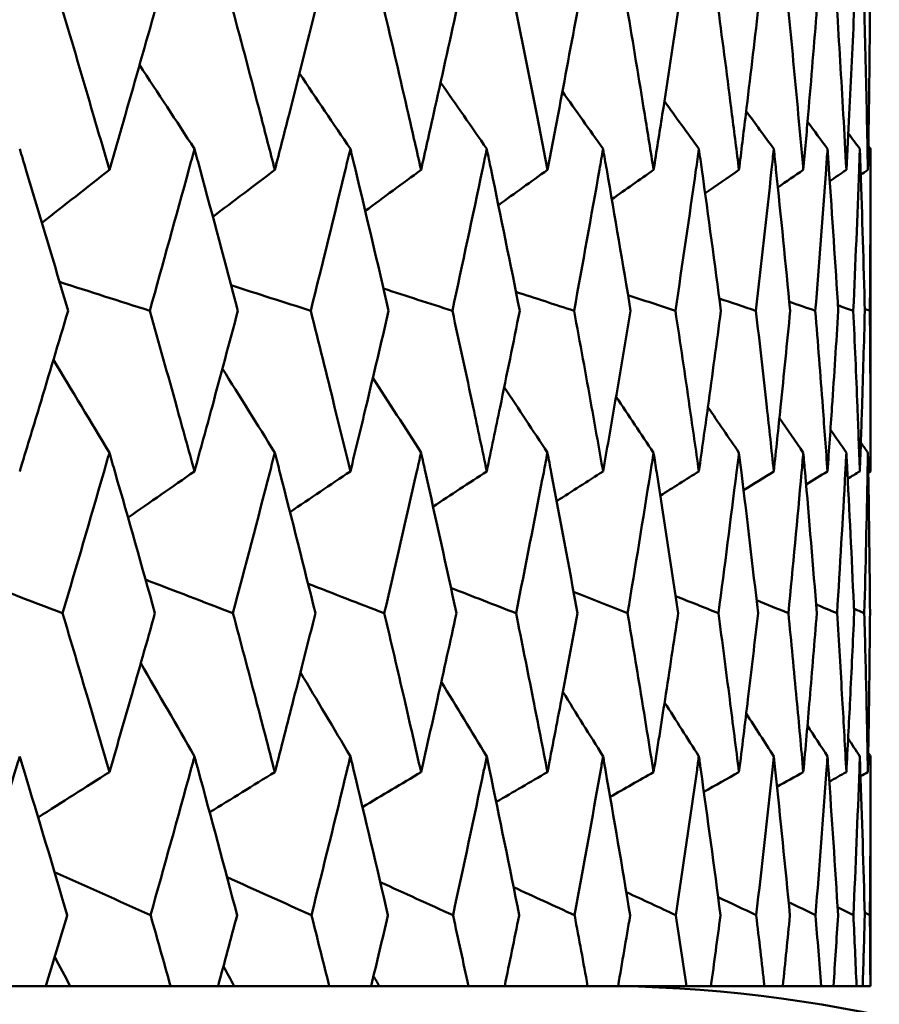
# Model space of a CAD drawing. Header units: millimetres. Extents: x 113 to 2969, y 62 to 2427.
# Tile 154 of 256: x 1151.38 to 1154.53, y 286.26 to 289.86. Entities that reach past the tile are written whole.
import ezdxf

# ---------------------------------------------------------------- set-up
doc = ezdxf.new("R2010")
doc.units = ezdxf.units.MM
doc.header["$LTSCALE"] = 12
doc.layers.add('Widoczne (ISO)', color=7, linetype='Continuous', lineweight=50)

msp = doc.modelspace()

# ---------------------------------------------------------------- linework, layer by layer
at = {"layer": 'Widoczne (ISO)'}
for p, q in [((1154.4943, 288.2093), (1154.4943, 289.3891)), ((1154.4943, 286.3264), (1154.4943, 287.1667)), ((1151.2836, 286.3264), (1151.4768, 286.3264)), ((1151.5658, 286.3264), (1151.4768, 286.3264)), ((1151.9329, 286.3264), (1151.5658, 286.3264)), ((1151.9329, 286.3264), (1152.1066, 286.3264)), ((1152.166, 286.3264), (1152.1066, 286.3264)), ((1152.5133, 286.3264), (1152.166, 286.3264)), ((1152.5133, 286.3264), (1152.6669, 286.3264)), ((1152.6965, 286.3264), (1152.6669, 286.3264)), ((1153.0227, 286.3264), (1152.6965, 286.3264)), ((1153.0227, 286.3264), (1153.1555, 286.3264)), ((1153.4589, 286.3264), (1153.1555, 286.3264)), ((1153.4589, 286.3264), (1153.5704, 286.3264)), ((1153.8203, 286.3264), (1153.5704, 286.3264)), ((1153.8203, 286.3264), (1153.91, 286.3264)), ((1154.1055, 286.3264), (1153.91, 286.3264)), ((1154.1055, 286.3264), (1154.173, 286.3264)), ((1154.3132, 286.3264), (1154.173, 286.3264)), ((1154.3132, 286.3264), (1154.3584, 286.3264)), ((1154.4427, 286.3264), (1154.3584, 286.3264)), ((1154.4427, 286.3264), (1154.4654, 286.3264)), ((1154.4935, 286.3264), (1154.4654, 286.3264)), ((1154.4935, 286.3264), (1154.4943, 286.3264))]:
    msp.add_line(p, q, dxfattribs=at)
msp.add_circle((1134.4943, 326.3264), 50, dxfattribs=at)
msp.add_arc((1153.4943, 281.3264), 5, 35.5439, 90, dxfattribs=at)
for points, knots in [([(1151.5352, 289.9042), (1151.5738, 289.7745), (1151.6121, 289.6448), (1151.6698, 289.4474), (1151.6895, 289.3798), (1151.7091, 289.3121)], [0.01681985, 0.01681985, 0.01681985, 0.01681985, 0.06159108, 0.06159108, 0.08495433, 0.08495433, 0.08495433, 0.08495433]), ([(1151.7091, 289.3121), (1151.7288, 289.3797), (1151.7483, 289.4474), (1151.8049, 289.6448), (1151.8418, 289.7745), (1151.8783, 289.9042)], [0.03825175, 0.03825175, 0.03825175, 0.03825175, 0.06160817, 0.06160817, 0.10638617, 0.10638617, 0.10638617, 0.10638617]), ([(1152.1589, 289.9042), (1152.1935, 289.7745), (1152.2278, 289.6448), (1152.2794, 289.4474), (1152.2969, 289.3798), (1152.3144, 289.3121)], [0.01681985, 0.01681985, 0.01681985, 0.01681985, 0.06159108, 0.06159108, 0.08495433, 0.08495433, 0.08495433, 0.08495433]), ([(1152.3144, 289.3121), (1152.3319, 289.3797), (1152.3493, 289.4474), (1152.3997, 289.6448), (1152.4325, 289.7745), (1152.4649, 289.9042)], [0.03825175, 0.03825175, 0.03825175, 0.03825175, 0.06160817, 0.06160817, 0.10638617, 0.10638617, 0.10638617, 0.10638617]), ([(1152.713, 289.9042), (1152.7434, 289.7745), (1152.7735, 289.6448), (1152.8187, 289.4474), (1152.8341, 289.3798), (1152.8494, 289.3121)], [0.01681985, 0.01681985, 0.01681985, 0.01681985, 0.06159108, 0.06159108, 0.08495433, 0.08495433, 0.08495433, 0.08495433]), ([(1152.8494, 289.3121), (1152.8647, 289.3797), (1152.8799, 289.4474), (1152.9239, 289.6448), (1152.9525, 289.7745), (1152.9806, 289.9042)], [0.03825175, 0.03825175, 0.03825175, 0.03825175, 0.06160817, 0.06160817, 0.10638617, 0.10638617, 0.10638617, 0.10638617]), ([(1153.1951, 289.9042), (1153.2213, 289.7745), (1153.247, 289.6448), (1153.2857, 289.4474), (1153.2989, 289.3798), (1153.3119, 289.3121)], [0.01681985, 0.01681985, 0.01681985, 0.01681985, 0.06159108, 0.06159108, 0.08495433, 0.08495433, 0.08495433, 0.08495433]), ([(1153.3119, 289.3121), (1153.325, 289.3797), (1153.3379, 289.4474), (1153.3754, 289.6448), (1153.3996, 289.7745), (1153.4234, 289.9042)], [0.03825175, 0.03825175, 0.03825175, 0.03825175, 0.06160817, 0.06160817, 0.10638617, 0.10638617, 0.10638617, 0.10638617]), ([(1153.6034, 289.9042), (1153.6252, 289.7745), (1153.6466, 289.6448), (1153.6786, 289.4474), (1153.6894, 289.3798), (1153.7002, 289.3121)], [0.01681985, 0.01681985, 0.01681985, 0.01681985, 0.06159108, 0.06159108, 0.08495433, 0.08495433, 0.08495433, 0.08495433]), ([(1153.7002, 289.3121), (1153.7109, 289.3797), (1153.7216, 289.4474), (1153.7523, 289.6448), (1153.7721, 289.7745), (1153.7915, 289.9042)], [0.03825175, 0.03825175, 0.03825175, 0.03825175, 0.06160817, 0.06160817, 0.10638617, 0.10638617, 0.10638617, 0.10638617]), ([(1153.9364, 289.9042), (1153.9537, 289.7745), (1153.9706, 289.6448), (1153.9957, 289.4474), (1154.0042, 289.3798), (1154.0126, 289.3121)], [0.01681985, 0.01681985, 0.01681985, 0.01681985, 0.06159108, 0.06159108, 0.08495433, 0.08495433, 0.08495433, 0.08495433]), ([(1154.0126, 289.3121), (1154.021, 289.3797), (1154.0293, 289.4474), (1154.0532, 289.6448), (1154.0685, 289.7745), (1154.0834, 289.9042)], [0.03825175, 0.03825175, 0.03825175, 0.03825175, 0.06160817, 0.06160817, 0.10638617, 0.10638617, 0.10638617, 0.10638617]), ([(1154.1926, 289.9042), (1154.2053, 289.7745), (1154.2177, 289.6448), (1154.2359, 289.4474), (1154.242, 289.3798), (1154.2481, 289.3121)], [0.01681985, 0.01681985, 0.01681985, 0.01681985, 0.06159108, 0.06159108, 0.08495433, 0.08495433, 0.08495433, 0.08495433]), ([(1154.2481, 289.3121), (1154.2541, 289.3797), (1154.26, 289.4474), (1154.277, 289.6448), (1154.2877, 289.7745), (1154.298, 289.9042)], [0.03825175, 0.03825175, 0.03825175, 0.03825175, 0.06160817, 0.06160817, 0.10638617, 0.10638617, 0.10638617, 0.10638617]), ([(1154.371, 289.9042), (1154.3792, 289.7745), (1154.387, 289.6448), (1154.3982, 289.4474), (1154.4019, 289.3798), (1154.4055, 289.3121)], [0.01681985, 0.01681985, 0.01681985, 0.01681985, 0.06159108, 0.06159108, 0.08495433, 0.08495433, 0.08495433, 0.08495433]), ([(1154.4055, 289.3121), (1154.4092, 289.3797), (1154.4127, 289.4474), (1154.4226, 289.6448), (1154.4287, 289.7745), (1154.4344, 289.9042)], [0.03825175, 0.03825175, 0.03825175, 0.03825175, 0.06160817, 0.06160817, 0.10638617, 0.10638617, 0.10638617, 0.10638617]), ([(1154.471, 289.9042), (1154.4746, 289.7745), (1154.4777, 289.6448), (1154.4819, 289.4474), (1154.4832, 289.3798), (1154.4844, 289.3121)], [0.01681985, 0.01681985, 0.01681985, 0.01681985, 0.06159108, 0.06159108, 0.08495433, 0.08495433, 0.08495433, 0.08495433]), ([(1154.4844, 289.3121), (1154.4857, 289.3797), (1154.4867, 289.4474), (1154.4896, 289.6448), (1154.4911, 289.7745), (1154.4922, 289.9042)], [0.03825175, 0.03825175, 0.03825175, 0.03825175, 0.06160817, 0.06160817, 0.10638617, 0.10638617, 0.10638617, 0.10638617]), ([(1151.5579, 288.7968), (1151.5071, 288.969), (1151.4558, 289.1412), (1151.3961, 289.3386), (1151.3885, 289.3639), (1151.3809, 289.3891)], [0.02530969, 0.02530969, 0.02530969, 0.02530969, 0.08465152, 0.08465152, 0.09334823, 0.09334823, 0.09334823, 0.09334823]), ([(1152.0204, 289.3891), (1152.0136, 289.3639), (1152.0067, 289.3388), (1151.9527, 289.1413), (1151.905, 288.9691), (1151.8567, 288.7968)], [0.07597559, 0.07597559, 0.07597559, 0.07597559, 0.08464777, 0.08464777, 0.14401425, 0.14401425, 0.14401425, 0.14401425]), ([(1152.1793, 288.7968), (1152.1338, 288.969), (1152.0877, 289.1412), (1152.0342, 289.3386), (1152.0273, 289.3639), (1152.0204, 289.3891)], [0.02530969, 0.02530969, 0.02530969, 0.02530969, 0.08465152, 0.08465152, 0.09334823, 0.09334823, 0.09334823, 0.09334823]), ([(1152.5909, 289.3891), (1152.5848, 289.3639), (1152.5787, 289.3388), (1152.531, 289.1413), (1152.4887, 288.9691), (1152.4458, 288.7968)], [0.07597559, 0.07597559, 0.07597559, 0.07597559, 0.08464777, 0.08464777, 0.14401425, 0.14401425, 0.14401425, 0.14401425]), ([(1152.7309, 288.7968), (1152.6909, 288.969), (1152.6503, 289.1412), (1152.603, 289.3386), (1152.5969, 289.3639), (1152.5909, 289.3891)], [0.02530969, 0.02530969, 0.02530969, 0.02530969, 0.08465152, 0.08465152, 0.09334823, 0.09334823, 0.09334823, 0.09334823]), ([(1153.0898, 289.3891), (1153.0846, 289.3639), (1153.0794, 289.3388), (1153.038, 289.1413), (1153.0013, 288.9691), (1152.964, 288.7968)], [0.07597559, 0.07597559, 0.07597559, 0.07597559, 0.08464777, 0.08464777, 0.14401425, 0.14401425, 0.14401425, 0.14401425]), ([(1153.2105, 288.7968), (1153.1762, 288.969), (1153.1412, 289.1412), (1153.1003, 289.3386), (1153.0951, 289.3639), (1153.0898, 289.3891)], [0.02530969, 0.02530969, 0.02530969, 0.02530969, 0.08465152, 0.08465152, 0.09334823, 0.09334823, 0.09334823, 0.09334823]), ([(1153.5154, 289.3891), (1153.511, 289.3639), (1153.5066, 289.3388), (1153.4719, 289.1413), (1153.4409, 288.9691), (1153.4093, 288.7968)], [0.07597559, 0.07597559, 0.07597559, 0.07597559, 0.08464777, 0.08464777, 0.14401425, 0.14401425, 0.14401425, 0.14401425]), ([(1153.6162, 288.7968), (1153.5877, 288.969), (1153.5585, 289.1412), (1153.5242, 289.3386), (1153.5198, 289.3639), (1153.5154, 289.3891)], [0.02530969, 0.02530969, 0.02530969, 0.02530969, 0.08465152, 0.08465152, 0.09334823, 0.09334823, 0.09334823, 0.09334823]), ([(1153.866, 289.3891), (1153.8624, 289.3639), (1153.8589, 289.3388), (1153.8309, 289.1413), (1153.8058, 288.9691), (1153.78, 288.7968)], [0.07597559, 0.07597559, 0.07597559, 0.07597559, 0.08464777, 0.08464777, 0.14401425, 0.14401425, 0.14401425, 0.14401425]), ([(1153.9465, 288.7968), (1153.9239, 288.969), (1153.9006, 289.1412), (1153.8731, 289.3386), (1153.8695, 289.3639), (1153.866, 289.3891)], [0.02530969, 0.02530969, 0.02530969, 0.02530969, 0.08465152, 0.08465152, 0.09334823, 0.09334823, 0.09334823, 0.09334823]), ([(1154.1401, 289.3891), (1154.1374, 289.3639), (1154.1347, 289.3388), (1154.1136, 289.1413), (1154.0944, 288.9691), (1154.0746, 288.7968)], [0.07597559, 0.07597559, 0.07597559, 0.07597559, 0.08464777, 0.08464777, 0.14401425, 0.14401425, 0.14401425, 0.14401425]), ([(1154.2, 288.7968), (1154.1834, 288.969), (1154.1661, 289.1412), (1154.1454, 289.3386), (1154.1427, 289.3639), (1154.1401, 289.3891)], [0.02530969, 0.02530969, 0.02530969, 0.02530969, 0.08465152, 0.08465152, 0.09334823, 0.09334823, 0.09334823, 0.09334823]), ([(1154.3366, 289.3891), (1154.3348, 289.3639), (1154.333, 289.3388), (1154.3188, 289.1413), (1154.3057, 288.9691), (1154.2919, 288.7968)], [0.07597559, 0.07597559, 0.07597559, 0.07597559, 0.08464777, 0.08464777, 0.14401425, 0.14401425, 0.14401425, 0.14401425]), ([(1154.3758, 288.7968), (1154.3652, 288.969), (1154.3539, 289.1412), (1154.3402, 289.3386), (1154.3384, 289.3639), (1154.3366, 289.3891)], [0.02530969, 0.02530969, 0.02530969, 0.02530969, 0.08465152, 0.08465152, 0.09334823, 0.09334823, 0.09334823, 0.09334823]), ([(1154.4548, 289.3891), (1154.454, 289.3639), (1154.453, 289.3388), (1154.4458, 289.1413), (1154.4388, 288.9691), (1154.431, 288.7968)], [0.07597559, 0.07597559, 0.07597559, 0.07597559, 0.08464777, 0.08464777, 0.14401425, 0.14401425, 0.14401425, 0.14401425]), ([(1154.4731, 288.7968), (1154.4686, 288.969), (1154.4634, 289.1412), (1154.4566, 289.3386), (1154.4557, 289.3639), (1154.4548, 289.3891)], [0.02530969, 0.02530969, 0.02530969, 0.02530969, 0.08465152, 0.08465152, 0.09334823, 0.09334823, 0.09334823, 0.09334823]), ([(1154.4943, 289.3891), (1154.4943, 289.3639), (1154.4943, 289.3388), (1154.4941, 289.1413), (1154.4931, 288.9691), (1154.4915, 288.7968)], [0.07597559, 0.07597559, 0.07597559, 0.07597559, 0.08464777, 0.08464777, 0.14401425, 0.14401425, 0.14401425, 0.14401425]), ([(1151.3809, 288.2093), (1151.4048, 288.2878), (1151.4287, 288.3662), (1151.4879, 288.5621), (1151.523, 288.6794), (1151.5579, 288.7968)], [0.03448054, 0.03448054, 0.03448054, 0.03448054, 0.06157222, 0.06157222, 0.10209717, 0.10209717, 0.10209717, 0.10209717]), ([(1151.8567, 288.7968), (1151.8899, 288.6794), (1151.9228, 288.5621), (1151.9772, 288.3663), (1151.9989, 288.2878), (1152.0204, 288.2093)], [0.02104899, 0.02104899, 0.02104899, 0.02104899, 0.0615671, 0.0615671, 0.08866561, 0.08866561, 0.08866561, 0.08866561]), ([(1152.0204, 288.2093), (1152.042, 288.2878), (1152.0634, 288.3662), (1152.1165, 288.5621), (1152.1481, 288.6794), (1152.1793, 288.7968)], [0.03448054, 0.03448054, 0.03448054, 0.03448054, 0.06157222, 0.06157222, 0.10209717, 0.10209717, 0.10209717, 0.10209717]), ([(1152.4458, 288.7968), (1152.4752, 288.6794), (1152.5044, 288.5621), (1152.5526, 288.3663), (1152.5718, 288.2878), (1152.5909, 288.2093)], [0.02104899, 0.02104899, 0.02104899, 0.02104899, 0.0615671, 0.0615671, 0.08866561, 0.08866561, 0.08866561, 0.08866561]), ([(1152.5909, 288.2093), (1152.6099, 288.2878), (1152.6288, 288.3662), (1152.6757, 288.5621), (1152.7034, 288.6794), (1152.7309, 288.7968)], [0.03448054, 0.03448054, 0.03448054, 0.03448054, 0.06157222, 0.06157222, 0.10209717, 0.10209717, 0.10209717, 0.10209717]), ([(1152.964, 288.7968), (1152.9896, 288.6794), (1153.015, 288.5621), (1153.0568, 288.3663), (1153.0734, 288.2878), (1153.0898, 288.2093)], [0.02104899, 0.02104899, 0.02104899, 0.02104899, 0.0615671, 0.0615671, 0.08866561, 0.08866561, 0.08866561, 0.08866561]), ([(1153.0898, 288.2093), (1153.1063, 288.2878), (1153.1226, 288.3662), (1153.163, 288.5621), (1153.1869, 288.6794), (1153.2105, 288.7968)], [0.03448054, 0.03448054, 0.03448054, 0.03448054, 0.06157222, 0.06157222, 0.10209717, 0.10209717, 0.10209717, 0.10209717]), ([(1153.4093, 288.7968), (1153.431, 288.6794), (1153.4524, 288.5621), (1153.4876, 288.3663), (1153.5016, 288.2878), (1153.5154, 288.2093)], [0.02104899, 0.02104899, 0.02104899, 0.02104899, 0.0615671, 0.0615671, 0.08866561, 0.08866561, 0.08866561, 0.08866561]), ([(1153.5154, 288.2093), (1153.5293, 288.2878), (1153.5429, 288.3662), (1153.5767, 288.5621), (1153.5966, 288.6794), (1153.6162, 288.7968)], [0.03448054, 0.03448054, 0.03448054, 0.03448054, 0.06157222, 0.06157222, 0.10209717, 0.10209717, 0.10209717, 0.10209717]), ([(1153.78, 288.7968), (1153.7977, 288.6794), (1153.8151, 288.5621), (1153.8436, 288.3663), (1153.8548, 288.2878), (1153.866, 288.2093)], [0.02104899, 0.02104899, 0.02104899, 0.02104899, 0.0615671, 0.0615671, 0.08866561, 0.08866561, 0.08866561, 0.08866561]), ([(1153.866, 288.2093), (1153.8771, 288.2878), (1153.8881, 288.3662), (1153.9151, 288.5621), (1153.931, 288.6794), (1153.9465, 288.7968)], [0.03448054, 0.03448054, 0.03448054, 0.03448054, 0.06157222, 0.06157222, 0.10209717, 0.10209717, 0.10209717, 0.10209717]), ([(1154.0746, 288.7968), (1154.0882, 288.6794), (1154.1015, 288.5621), (1154.1231, 288.3663), (1154.1317, 288.2878), (1154.1401, 288.2093)], [0.02104899, 0.02104899, 0.02104899, 0.02104899, 0.0615671, 0.0615671, 0.08866561, 0.08866561, 0.08866561, 0.08866561]), ([(1154.1401, 288.2093), (1154.1484, 288.2878), (1154.1567, 288.3662), (1154.1769, 288.5621), (1154.1886, 288.6794), (1154.2, 288.7968)], [0.03448054, 0.03448054, 0.03448054, 0.03448054, 0.06157222, 0.06157222, 0.10209717, 0.10209717, 0.10209717, 0.10209717]), ([(1154.2919, 288.7968), (1154.3013, 288.6794), (1154.3105, 288.5621), (1154.3252, 288.3663), (1154.331, 288.2878), (1154.3366, 288.2093)], [0.02104899, 0.02104899, 0.02104899, 0.02104899, 0.0615671, 0.0615671, 0.08866561, 0.08866561, 0.08866561, 0.08866561]), ([(1154.3366, 288.2093), (1154.3422, 288.2878), (1154.3477, 288.3662), (1154.3609, 288.5621), (1154.3685, 288.6794), (1154.3758, 288.7968)], [0.03448054, 0.03448054, 0.03448054, 0.03448054, 0.06157222, 0.06157222, 0.10209717, 0.10209717, 0.10209717, 0.10209717]), ([(1154.431, 288.7968), (1154.4363, 288.6794), (1154.4413, 288.5621), (1154.4491, 288.3663), (1154.452, 288.2878), (1154.4548, 288.2093)], [0.02104899, 0.02104899, 0.02104899, 0.02104899, 0.0615671, 0.0615671, 0.08866561, 0.08866561, 0.08866561, 0.08866561]), ([(1154.4548, 288.2093), (1154.4577, 288.2878), (1154.4603, 288.3662), (1154.4666, 288.5621), (1154.47, 288.6794), (1154.4731, 288.7968)], [0.03448054, 0.03448054, 0.03448054, 0.03448054, 0.06157222, 0.06157222, 0.10209717, 0.10209717, 0.10209717, 0.10209717]), ([(1154.4915, 288.7968), (1154.4926, 288.6794), (1154.4934, 288.5621), (1154.4942, 288.3663), (1154.4943, 288.2878), (1154.4943, 288.2093)], [0.02104899, 0.02104899, 0.02104899, 0.02104899, 0.0615671, 0.0615671, 0.08866561, 0.08866561, 0.08866561, 0.08866561]), ([(1151.7091, 288.2777), (1151.7022, 288.2535), (1151.6952, 288.2293), (1151.6387, 288.0335), (1151.5885, 287.8619), (1151.5377, 287.6903)], [0.0806421, 0.0806421, 0.0806421, 0.0806421, 0.08897282, 0.08897282, 0.14811965, 0.14811965, 0.14811965, 0.14811965]), ([(1151.8758, 287.6903), (1151.8279, 287.8618), (1151.7793, 288.0333), (1151.7231, 288.2291), (1151.7161, 288.2534), (1151.7091, 288.2777)], [0.02983351, 0.02983351, 0.02983351, 0.02983351, 0.0889495, 0.0889495, 0.09731113, 0.09731113, 0.09731113, 0.09731113]), ([(1152.3144, 288.2777), (1152.3082, 288.2535), (1152.302, 288.2293), (1152.2516, 288.0335), (1152.2067, 287.8619), (1152.1612, 287.6903)], [0.0806421, 0.0806421, 0.0806421, 0.0806421, 0.08897282, 0.08897282, 0.14811965, 0.14811965, 0.14811965, 0.14811965]), ([(1152.4628, 287.6903), (1152.4202, 287.8618), (1152.3769, 288.0333), (1152.3269, 288.2291), (1152.3207, 288.2534), (1152.3144, 288.2777)], [0.02983351, 0.02983351, 0.02983351, 0.02983351, 0.0889495, 0.0889495, 0.09731113, 0.09731113, 0.09731113, 0.09731113]), ([(1152.8494, 288.2777), (1152.844, 288.2535), (1152.8385, 288.2293), (1152.7944, 288.0335), (1152.755, 287.8619), (1152.715, 287.6903)], [0.0806421, 0.0806421, 0.0806421, 0.0806421, 0.08897282, 0.08897282, 0.14811965, 0.14811965, 0.14811965, 0.14811965]), ([(1152.9788, 287.6903), (1152.9417, 287.8618), (1152.904, 288.0333), (1152.8603, 288.2291), (1152.8548, 288.2534), (1152.8494, 288.2777)], [0.02983351, 0.02983351, 0.02983351, 0.02983351, 0.0889495, 0.0889495, 0.09731113, 0.09731113, 0.09731113, 0.09731113]), ([(1153.3119, 288.2777), (1153.3073, 288.2535), (1153.3027, 288.2293), (1153.2649, 288.0335), (1153.2312, 287.8619), (1153.1968, 287.6903)], [0.0806421, 0.0806421, 0.0806421, 0.0806421, 0.08897282, 0.08897282, 0.14811965, 0.14811965, 0.14811965, 0.14811965]), ([(1153.4218, 287.6903), (1153.3905, 287.8618), (1153.3585, 288.0333), (1153.3212, 288.2291), (1153.3166, 288.2534), (1153.3119, 288.2777)], [0.02983351, 0.02983351, 0.02983351, 0.02983351, 0.0889495, 0.0889495, 0.09731113, 0.09731113, 0.09731113, 0.09731113]), ([(1153.7002, 288.2777), (1153.6964, 288.2535), (1153.6925, 288.2293), (1153.6614, 288.0335), (1153.6335, 287.8619), (1153.6049, 287.6903)], [0.0806421, 0.0806421, 0.0806421, 0.0806421, 0.08897282, 0.08897282, 0.14811965, 0.14811965, 0.14811965, 0.14811965]), ([(1153.7902, 287.6903), (1153.7647, 287.8618), (1153.7385, 288.0333), (1153.7078, 288.2291), (1153.704, 288.2534), (1153.7002, 288.2777)], [0.02983351, 0.02983351, 0.02983351, 0.02983351, 0.0889495, 0.0889495, 0.09731113, 0.09731113, 0.09731113, 0.09731113]), ([(1154.0126, 288.2777), (1154.0097, 288.2535), (1154.0067, 288.2293), (1153.9823, 288.0335), (1153.9602, 287.8619), (1153.9375, 287.6903)], [0.0806421, 0.0806421, 0.0806421, 0.0806421, 0.08897282, 0.08897282, 0.14811965, 0.14811965, 0.14811965, 0.14811965]), ([(1154.0824, 287.6903), (1154.0628, 287.8618), (1154.0425, 288.0333), (1154.0186, 288.2291), (1154.0156, 288.2534), (1154.0126, 288.2777)], [0.02983351, 0.02983351, 0.02983351, 0.02983351, 0.0889495, 0.0889495, 0.09731113, 0.09731113, 0.09731113, 0.09731113]), ([(1154.2481, 288.2777), (1154.2459, 288.2535), (1154.2438, 288.2293), (1154.2262, 288.0335), (1154.2102, 287.8619), (1154.1934, 287.6903)], [0.0806421, 0.0806421, 0.0806421, 0.0806421, 0.08897282, 0.08897282, 0.14811965, 0.14811965, 0.14811965, 0.14811965]), ([(1154.2973, 287.6903), (1154.2837, 287.8618), (1154.2694, 288.0333), (1154.2524, 288.2291), (1154.2502, 288.2534), (1154.2481, 288.2777)], [0.02983351, 0.02983351, 0.02983351, 0.02983351, 0.0889495, 0.0889495, 0.09731113, 0.09731113, 0.09731113, 0.09731113]), ([(1154.4055, 288.2777), (1154.4043, 288.2535), (1154.403, 288.2293), (1154.3923, 288.0335), (1154.3823, 287.8619), (1154.3715, 287.6903)], [0.0806421, 0.0806421, 0.0806421, 0.0806421, 0.08897282, 0.08897282, 0.14811965, 0.14811965, 0.14811965, 0.14811965]), ([(1154.4341, 287.6903), (1154.4265, 287.8618), (1154.4183, 288.0333), (1154.4081, 288.2291), (1154.4068, 288.2534), (1154.4055, 288.2777)], [0.02983351, 0.02983351, 0.02983351, 0.02983351, 0.0889495, 0.0889495, 0.09731113, 0.09731113, 0.09731113, 0.09731113]), ([(1154.4844, 288.2777), (1154.484, 288.2535), (1154.4836, 288.2293), (1154.4799, 288.0335), (1154.4759, 287.8619), (1154.4713, 287.6903)], [0.0806421, 0.0806421, 0.0806421, 0.0806421, 0.08897282, 0.08897282, 0.14811965, 0.14811965, 0.14811965, 0.14811965]), ([(1154.4921, 287.6903), (1154.4907, 287.8618), (1154.4885, 288.0333), (1154.4853, 288.2291), (1154.4849, 288.2534), (1154.4844, 288.2777)], [0.02983351, 0.02983351, 0.02983351, 0.02983351, 0.0889495, 0.0889495, 0.09731113, 0.09731113, 0.09731113, 0.09731113]), ([(1151.5377, 287.6903), (1151.569, 287.5854), (1151.6002, 287.4806), (1151.6572, 287.2868), (1151.6833, 287.1979), (1151.7091, 287.109)], [0.02528165, 0.02528165, 0.02528165, 0.02528165, 0.06150593, 0.06150593, 0.09223152, 0.09223152, 0.09223152, 0.09223152]), ([(1151.7091, 287.109), (1151.735, 287.1979), (1151.7607, 287.2868), (1151.8164, 287.4805), (1151.8462, 287.5854), (1151.8758, 287.6903)], [0.03078053, 0.03078053, 0.03078053, 0.03078053, 0.06149921, 0.06149921, 0.09773041, 0.09773041, 0.09773041, 0.09773041]), ([(1152.1612, 287.6903), (1152.1893, 287.5854), (1152.2171, 287.4806), (1152.2681, 287.2868), (1152.2914, 287.1979), (1152.3144, 287.109)], [0.02528165, 0.02528165, 0.02528165, 0.02528165, 0.06150593, 0.06150593, 0.09223152, 0.09223152, 0.09223152, 0.09223152]), ([(1152.3144, 287.109), (1152.3375, 287.1979), (1152.3604, 287.2868), (1152.4099, 287.4805), (1152.4365, 287.5854), (1152.4628, 287.6903)], [0.03078053, 0.03078053, 0.03078053, 0.03078053, 0.06149921, 0.06149921, 0.09773041, 0.09773041, 0.09773041, 0.09773041]), ([(1152.715, 287.6903), (1152.7397, 287.5854), (1152.7641, 287.4806), (1152.8088, 287.2868), (1152.8292, 287.1979), (1152.8494, 287.109)], [0.02528165, 0.02528165, 0.02528165, 0.02528165, 0.06150593, 0.06150593, 0.09223152, 0.09223152, 0.09223152, 0.09223152]), ([(1152.8494, 287.109), (1152.8696, 287.1979), (1152.8896, 287.2868), (1152.9328, 287.4805), (1152.9559, 287.5854), (1152.9788, 287.6903)], [0.03078053, 0.03078053, 0.03078053, 0.03078053, 0.06149921, 0.06149921, 0.09773041, 0.09773041, 0.09773041, 0.09773041]), ([(1153.1968, 287.6903), (1153.218, 287.5854), (1153.239, 287.4806), (1153.2773, 287.2868), (1153.2947, 287.1979), (1153.3119, 287.109)], [0.02528165, 0.02528165, 0.02528165, 0.02528165, 0.06150593, 0.06150593, 0.09223152, 0.09223152, 0.09223152, 0.09223152]), ([(1153.3119, 287.109), (1153.3291, 287.1979), (1153.3462, 287.2868), (1153.3829, 287.4805), (1153.4025, 287.5854), (1153.4218, 287.6903)], [0.03078053, 0.03078053, 0.03078053, 0.03078053, 0.06149921, 0.06149921, 0.09773041, 0.09773041, 0.09773041, 0.09773041]), ([(1153.6049, 287.6903), (1153.6225, 287.5854), (1153.6399, 287.4806), (1153.6716, 287.2868), (1153.686, 287.1979), (1153.7002, 287.109)], [0.02528165, 0.02528165, 0.02528165, 0.02528165, 0.06150593, 0.06150593, 0.09223152, 0.09223152, 0.09223152, 0.09223152]), ([(1153.7002, 287.109), (1153.7144, 287.1979), (1153.7284, 287.2868), (1153.7584, 287.4805), (1153.7744, 287.5854), (1153.7902, 287.6903)], [0.03078053, 0.03078053, 0.03078053, 0.03078053, 0.06149921, 0.06149921, 0.09773041, 0.09773041, 0.09773041, 0.09773041]), ([(1153.9375, 287.6903), (1153.9515, 287.5854), (1153.9653, 287.4806), (1153.9903, 287.2868), (1154.0016, 287.1979), (1154.0126, 287.109)], [0.02528165, 0.02528165, 0.02528165, 0.02528165, 0.06150593, 0.06150593, 0.09223152, 0.09223152, 0.09223152, 0.09223152]), ([(1154.0126, 287.109), (1154.0237, 287.1979), (1154.0346, 287.2868), (1154.058, 287.4805), (1154.0703, 287.5854), (1154.0824, 287.6903)], [0.03078053, 0.03078053, 0.03078053, 0.03078053, 0.06149921, 0.06149921, 0.09773041, 0.09773041, 0.09773041, 0.09773041]), ([(1154.1934, 287.6903), (1154.2037, 287.5854), (1154.2138, 287.4806), (1154.232, 287.2868), (1154.2401, 287.1979), (1154.2481, 287.109)], [0.02528165, 0.02528165, 0.02528165, 0.02528165, 0.06150593, 0.06150593, 0.09223152, 0.09223152, 0.09223152, 0.09223152]), ([(1154.2481, 287.109), (1154.256, 287.1979), (1154.2638, 287.2868), (1154.2803, 287.4805), (1154.2889, 287.5854), (1154.2973, 287.6903)], [0.03078053, 0.03078053, 0.03078053, 0.03078053, 0.06149921, 0.06149921, 0.09773041, 0.09773041, 0.09773041, 0.09773041]), ([(1154.3715, 287.6903), (1154.3782, 287.5854), (1154.3845, 287.4806), (1154.3958, 287.2868), (1154.4008, 287.1979), (1154.4055, 287.109)], [0.02528165, 0.02528165, 0.02528165, 0.02528165, 0.06150593, 0.06150593, 0.09223152, 0.09223152, 0.09223152, 0.09223152]), ([(1154.4055, 287.109), (1154.4103, 287.1979), (1154.4149, 287.2868), (1154.4245, 287.4805), (1154.4294, 287.5854), (1154.4341, 287.6903)], [0.03078053, 0.03078053, 0.03078053, 0.03078053, 0.06149921, 0.06149921, 0.09773041, 0.09773041, 0.09773041, 0.09773041]), ([(1154.4713, 287.6903), (1154.4741, 287.5854), (1154.4767, 287.4806), (1154.4811, 287.2868), (1154.4828, 287.1979), (1154.4844, 287.109)], [0.02528165, 0.02528165, 0.02528165, 0.02528165, 0.06150593, 0.06150593, 0.09223152, 0.09223152, 0.09223152, 0.09223152]), ([(1154.4844, 287.109), (1154.486, 287.1979), (1154.4874, 287.2868), (1154.4901, 287.4805), (1154.4912, 287.5854), (1154.4921, 287.6903)], [0.03078053, 0.03078053, 0.03078053, 0.03078053, 0.06149921, 0.06149921, 0.09773041, 0.09773041, 0.09773041, 0.09773041]), ([(1151.3809, 287.1667), (1151.3759, 287.1504), (1151.371, 287.1342), (1151.3122, 286.9405), (1151.2576, 286.7631), (1151.2024, 286.5856)], [0.0853813, 0.0853813, 0.0853813, 0.0853813, 0.09097809, 0.09097809, 0.15214536, 0.15214536, 0.15214536, 0.15214536]), ([(1151.5548, 286.5856), (1151.5024, 286.7629), (1151.4494, 286.9403), (1151.3908, 287.134), (1151.3858, 287.1503), (1151.3809, 287.1667)], [0.0297954, 0.0297954, 0.0297954, 0.0297954, 0.09092493, 0.09092493, 0.09655955, 0.09655955, 0.09655955, 0.09655955]), ([(1152.0204, 287.1667), (1152.016, 287.1504), (1152.0116, 287.1342), (1151.9587, 286.9405), (1151.9095, 286.7631), (1151.8597, 286.5856)], [0.0853813, 0.0853813, 0.0853813, 0.0853813, 0.09097809, 0.09097809, 0.15214536, 0.15214536, 0.15214536, 0.15214536]), ([(1152.1765, 286.5856), (1152.1296, 286.7629), (1152.082, 286.9403), (1152.0293, 287.134), (1152.0249, 287.1503), (1152.0204, 287.1667)], [0.0297954, 0.0297954, 0.0297954, 0.0297954, 0.09092493, 0.09092493, 0.09655955, 0.09655955, 0.09655955, 0.09655955]), ([(1152.5909, 287.1667), (1152.5869, 287.1504), (1152.583, 287.1342), (1152.5362, 286.9405), (1152.4927, 286.7631), (1152.4484, 286.5856)], [0.0853813, 0.0853813, 0.0853813, 0.0853813, 0.09097809, 0.09097809, 0.15214536, 0.15214536, 0.15214536, 0.15214536]), ([(1152.7284, 286.5856), (1152.6872, 286.7629), (1152.6452, 286.9403), (1152.5987, 287.134), (1152.5948, 287.1503), (1152.5909, 287.1667)], [0.0297954, 0.0297954, 0.0297954, 0.0297954, 0.09092493, 0.09092493, 0.09655955, 0.09655955, 0.09655955, 0.09655955]), ([(1153.0898, 287.1667), (1153.0865, 287.1504), (1153.0831, 287.1342), (1153.0426, 286.9405), (1153.0048, 286.7631), (1152.9663, 286.5856)], [0.0853813, 0.0853813, 0.0853813, 0.0853813, 0.09097809, 0.09097809, 0.15214536, 0.15214536, 0.15214536, 0.15214536]), ([(1153.2084, 286.5856), (1153.173, 286.7629), (1153.1368, 286.9403), (1153.0966, 287.134), (1153.0932, 287.1503), (1153.0898, 287.1667)], [0.0297954, 0.0297954, 0.0297954, 0.0297954, 0.09092493, 0.09092493, 0.09655955, 0.09655955, 0.09655955, 0.09655955]), ([(1153.5154, 287.1667), (1153.5126, 287.1504), (1153.5098, 287.1342), (1153.4757, 286.9405), (1153.4439, 286.7631), (1153.4113, 286.5856)], [0.0853813, 0.0853813, 0.0853813, 0.0853813, 0.09097809, 0.09097809, 0.15214536, 0.15214536, 0.15214536, 0.15214536]), ([(1153.6145, 286.5856), (1153.585, 286.7629), (1153.5549, 286.9403), (1153.5211, 287.134), (1153.5183, 287.1503), (1153.5154, 287.1667)], [0.0297954, 0.0297954, 0.0297954, 0.0297954, 0.09092493, 0.09092493, 0.09655955, 0.09655955, 0.09655955, 0.09655955]), ([(1153.866, 287.1667), (1153.8637, 287.1504), (1153.8614, 287.1342), (1153.834, 286.9405), (1153.8082, 286.7631), (1153.7816, 286.5856)], [0.0853813, 0.0853813, 0.0853813, 0.0853813, 0.09097809, 0.09097809, 0.15214536, 0.15214536, 0.15214536, 0.15214536]), ([(1153.9451, 286.5856), (1153.9218, 286.7629), (1153.8977, 286.9403), (1153.8706, 287.134), (1153.8683, 287.1503), (1153.866, 287.1667)], [0.0297954, 0.0297954, 0.0297954, 0.0297954, 0.09092493, 0.09092493, 0.09655955, 0.09655955, 0.09655955, 0.09655955]), ([(1154.1401, 287.1667), (1154.1383, 287.1504), (1154.1366, 287.1342), (1154.1159, 286.9405), (1154.0962, 286.7631), (1154.0758, 286.5856)], [0.0853813, 0.0853813, 0.0853813, 0.0853813, 0.09097809, 0.09097809, 0.15214536, 0.15214536, 0.15214536, 0.15214536]), ([(1154.199, 286.5856), (1154.1818, 286.7629), (1154.1639, 286.9403), (1154.1435, 287.134), (1154.1418, 287.1503), (1154.1401, 287.1667)], [0.0297954, 0.0297954, 0.0297954, 0.0297954, 0.09092493, 0.09092493, 0.09655955, 0.09655955, 0.09655955, 0.09655955]), ([(1154.3366, 287.1667), (1154.3355, 287.1504), (1154.3343, 287.1342), (1154.3204, 286.9405), (1154.3069, 286.7631), (1154.2927, 286.5856)], [0.0853813, 0.0853813, 0.0853813, 0.0853813, 0.09097809, 0.09097809, 0.15214536, 0.15214536, 0.15214536, 0.15214536]), ([(1154.3751, 286.5856), (1154.3642, 286.7629), (1154.3525, 286.9403), (1154.3389, 287.134), (1154.3378, 287.1503), (1154.3366, 287.1667)], [0.0297954, 0.0297954, 0.0297954, 0.0297954, 0.09092493, 0.09092493, 0.09655955, 0.09655955, 0.09655955, 0.09655955]), ([(1154.4548, 287.1667), (1154.4543, 287.1504), (1154.4537, 287.1342), (1154.4467, 286.9405), (1154.4395, 286.7631), (1154.4315, 286.5856)], [0.0853813, 0.0853813, 0.0853813, 0.0853813, 0.09097809, 0.09097809, 0.15214536, 0.15214536, 0.15214536, 0.15214536]), ([(1154.4728, 286.5856), (1154.4681, 286.7629), (1154.4627, 286.9403), (1154.456, 287.134), (1154.4554, 287.1503), (1154.4548, 287.1667)], [0.0297954, 0.0297954, 0.0297954, 0.0297954, 0.09092493, 0.09092493, 0.09655955, 0.09655955, 0.09655955, 0.09655955]), ([(1154.4943, 287.1667), (1154.4943, 287.1504), (1154.4943, 287.1342), (1154.4942, 286.9405), (1154.4933, 286.7631), (1154.4916, 286.5856)], [0.0853813, 0.0853813, 0.0853813, 0.0853813, 0.09097809, 0.09097809, 0.15214536, 0.15214536, 0.15214536, 0.15214536]), ([(1151.4768, 286.3264), (1151.5028, 286.4122), (1151.5286, 286.4981), (1151.5545, 286.5846), (1151.5546, 286.5851), (1151.5548, 286.5856)], [0, 0, 0, 0, 0.02969567, 0.02969567, 0.02988021, 0.02988021, 0.02988021, 0.02988021]), ([(1151.8597, 286.5856), (1151.8598, 286.5851), (1151.86, 286.5846), (1151.8845, 286.4981), (1151.9088, 286.4122), (1151.9329, 286.3264)], [0.02951568, 0.02951568, 0.02951568, 0.02951568, 0.02969929, 0.02969929, 0.05939589, 0.05939589, 0.05939589, 0.05939589]), ([(1152.1066, 286.3264), (1152.1299, 286.4122), (1152.1531, 286.4981), (1152.1762, 286.5846), (1152.1764, 286.5851), (1152.1765, 286.5856)], [0, 0, 0, 0, 0.02969567, 0.02969567, 0.02988021, 0.02988021, 0.02988021, 0.02988021]), ([(1152.4484, 286.5856), (1152.4485, 286.5851), (1152.4487, 286.5846), (1152.4705, 286.4981), (1152.492, 286.4122), (1152.5133, 286.3264)], [0.02951568, 0.02951568, 0.02951568, 0.02951568, 0.02969929, 0.02969929, 0.05939589, 0.05939589, 0.05939589, 0.05939589]), ([(1152.6669, 286.3264), (1152.6874, 286.4122), (1152.7078, 286.4981), (1152.7282, 286.5846), (1152.7283, 286.5851), (1152.7284, 286.5856)], [0, 0, 0, 0, 0.02969567, 0.02969567, 0.02988021, 0.02988021, 0.02988021, 0.02988021]), ([(1152.9663, 286.5856), (1152.9664, 286.5851), (1152.9665, 286.5846), (1152.9855, 286.4981), (1153.0042, 286.4122), (1153.0227, 286.3264)], [0.02951568, 0.02951568, 0.02951568, 0.02951568, 0.02969929, 0.02969929, 0.05939589, 0.05939589, 0.05939589, 0.05939589]), ([(1153.1555, 286.3264), (1153.1732, 286.4122), (1153.1907, 286.4981), (1153.2082, 286.5846), (1153.2083, 286.5851), (1153.2084, 286.5856)], [0, 0, 0, 0, 0.02969567, 0.02969567, 0.02988021, 0.02988021, 0.02988021, 0.02988021]), ([(1153.4113, 286.5856), (1153.4113, 286.5851), (1153.4114, 286.5846), (1153.4275, 286.4981), (1153.4433, 286.4122), (1153.4589, 286.3264)], [0.02951568, 0.02951568, 0.02951568, 0.02951568, 0.02969929, 0.02969929, 0.05939589, 0.05939589, 0.05939589, 0.05939589]), ([(1153.5704, 286.3264), (1153.5852, 286.4122), (1153.5998, 286.4981), (1153.6143, 286.5846), (1153.6144, 286.5851), (1153.6145, 286.5856)], [0, 0, 0, 0, 0.02969567, 0.02969567, 0.02988021, 0.02988021, 0.02988021, 0.02988021]), ([(1153.7816, 286.5856), (1153.7817, 286.5851), (1153.7817, 286.5846), (1153.7948, 286.4981), (1153.8077, 286.4122), (1153.8203, 286.3264)], [0.02951568, 0.02951568, 0.02951568, 0.02951568, 0.02969929, 0.02969929, 0.05939589, 0.05939589, 0.05939589, 0.05939589]), ([(1153.91, 286.3264), (1153.9218, 286.4122), (1153.9335, 286.4981), (1153.945, 286.5846), (1153.9451, 286.5851), (1153.9451, 286.5856)], [0, 0, 0, 0, 0.02969567, 0.02969567, 0.02988021, 0.02988021, 0.02988021, 0.02988021]), ([(1154.0758, 286.5856), (1154.0758, 286.5851), (1154.0759, 286.5846), (1154.086, 286.4981), (1154.0958, 286.4122), (1154.1055, 286.3264)], [0.02951568, 0.02951568, 0.02951568, 0.02951568, 0.02969929, 0.02969929, 0.05939589, 0.05939589, 0.05939589, 0.05939589]), ([(1154.173, 286.3264), (1154.1818, 286.4122), (1154.1904, 286.4981), (1154.1989, 286.5846), (1154.199, 286.5851), (1154.199, 286.5856)], [0, 0, 0, 0, 0.02969567, 0.02969567, 0.02988021, 0.02988021, 0.02988021, 0.02988021]), ([(1154.2927, 286.5856), (1154.2927, 286.5851), (1154.2928, 286.5846), (1154.2998, 286.4981), (1154.3066, 286.4122), (1154.3132, 286.3264)], [0.02951568, 0.02951568, 0.02951568, 0.02951568, 0.02969929, 0.02969929, 0.05939589, 0.05939589, 0.05939589, 0.05939589]), ([(1154.3584, 286.3264), (1154.3641, 286.4122), (1154.3697, 286.4981), (1154.3751, 286.5846), (1154.3751, 286.5851), (1154.3751, 286.5856)], [0, 0, 0, 0, 0.02969567, 0.02969567, 0.02988021, 0.02988021, 0.02988021, 0.02988021]), ([(1154.4315, 286.5856), (1154.4315, 286.5851), (1154.4315, 286.5846), (1154.4355, 286.4981), (1154.4392, 286.4122), (1154.4427, 286.3264)], [0.02951568, 0.02951568, 0.02951568, 0.02951568, 0.02969929, 0.02969929, 0.05939589, 0.05939589, 0.05939589, 0.05939589]), ([(1154.4654, 286.3264), (1154.468, 286.4122), (1154.4705, 286.4981), (1154.4728, 286.5846), (1154.4728, 286.5851), (1154.4728, 286.5856)], [0, 0, 0, 0, 0.02969567, 0.02969567, 0.02988021, 0.02988021, 0.02988021, 0.02988021]), ([(1154.4916, 286.5856), (1154.4916, 286.5851), (1154.4916, 286.5846), (1154.4924, 286.4981), (1154.4931, 286.4122), (1154.4935, 286.3264)], [0.02951568, 0.02951568, 0.02951568, 0.02951568, 0.02969929, 0.02969929, 0.05939589, 0.05939589, 0.05939589, 0.05939589])]:
    msp.add_open_spline(points, degree=3, knots=knots, dxfattribs=at)
for points in [[(1152.0204, 289.3891), (1151.9536, 289.4915), (1151.8865, 289.5939), (1151.8194, 289.6961)], [(1152.5909, 289.3891), (1152.5289, 289.481), (1152.4668, 289.5728), (1152.4046, 289.6646)], [(1153.0898, 289.3891), (1153.0337, 289.4702), (1152.9774, 289.5513), (1152.921, 289.6322)], [(1153.5154, 289.3891), (1153.4659, 289.459), (1153.4163, 289.5289), (1153.3666, 289.5988)], [(1153.866, 289.3891), (1153.8239, 289.4474), (1153.7818, 289.5056), (1153.7397, 289.5638)], [(1154.1401, 289.3891), (1154.1064, 289.4351), (1154.0727, 289.4811), (1154.039, 289.527)], [(1154.3366, 289.3891), (1154.3122, 289.422), (1154.2879, 289.455), (1154.2635, 289.4879)], [(1154.4548, 289.3891), (1154.4408, 289.408), (1154.4267, 289.427), (1154.4126, 289.4459)], [(1154.4943, 289.3891), (1154.4915, 289.3928), (1154.4887, 289.3966), (1154.486, 289.4003)], [(1151.7091, 289.3121), (1151.6269, 289.2476), (1151.5446, 289.1832), (1151.4622, 289.1189)], [(1152.3144, 289.3121), (1152.2389, 289.2549), (1152.1633, 289.1978), (1152.0877, 289.1407)], [(1152.8494, 289.3121), (1152.7813, 289.2621), (1152.7132, 289.2121), (1152.6451, 289.1621)], [(1153.3119, 289.3121), (1153.2521, 289.2692), (1153.1922, 289.2263), (1153.1323, 289.1835)], [(1153.7002, 289.3121), (1153.6493, 289.2763), (1153.5983, 289.2406), (1153.5474, 289.2049)], [(1154.0126, 289.3121), (1153.9713, 289.2835), (1153.93, 289.255), (1153.8886, 289.2265)], [(1154.2481, 289.3121), (1154.217, 289.2909), (1154.1859, 289.2697), (1154.1548, 289.2484)], [(1154.4055, 289.3121), (1154.3853, 289.2984), (1154.3651, 289.2847), (1154.3449, 289.271)], [(1154.4844, 289.3121), (1154.4757, 289.3062), (1154.4669, 289.3003), (1154.4581, 289.2943)], [(1151.5268, 288.9022), (1151.6367, 288.867), (1151.7467, 288.8319), (1151.8567, 288.7968)], [(1152.1546, 288.89), (1152.2517, 288.8589), (1152.3487, 288.8279), (1152.4458, 288.7968)], [(1152.712, 288.878), (1152.796, 288.8509), (1152.88, 288.8238), (1152.964, 288.7968)], [(1153.1967, 288.866), (1153.2675, 288.8429), (1153.3384, 288.8199), (1153.4093, 288.7968)], [(1153.6067, 288.854), (1153.6645, 288.8349), (1153.7222, 288.8159), (1153.78, 288.7968)], [(1153.9406, 288.8418), (1153.9852, 288.8268), (1154.0299, 288.8118), (1154.0746, 288.7968)], [(1154.1969, 288.8295), (1154.2285, 288.8186), (1154.2602, 288.8077), (1154.2919, 288.7968)], [(1154.3746, 288.8168), (1154.3934, 288.8101), (1154.4122, 288.8034), (1154.431, 288.7968)], [(1154.4729, 288.8036), (1154.4791, 288.8013), (1154.4853, 288.7991), (1154.4915, 288.7968)], [(1151.7091, 288.2777), (1151.641, 288.391), (1151.5728, 288.5042), (1151.5043, 288.6172)], [(1152.3144, 288.2777), (1152.2506, 288.3802), (1152.1867, 288.4827), (1152.1226, 288.585)], [(1152.8494, 288.2777), (1152.7908, 288.3692), (1152.732, 288.4606), (1152.6731, 288.5519)], [(1153.3119, 288.2777), (1153.2593, 288.3577), (1153.2066, 288.4377), (1153.1538, 288.5177)], [(1153.7002, 288.2777), (1153.6545, 288.3458), (1153.6087, 288.4139), (1153.5629, 288.482)], [(1154.0126, 288.2777), (1153.9748, 288.3333), (1153.9368, 288.3888), (1153.8989, 288.4444)], [(1154.2481, 288.2777), (1154.2189, 288.3199), (1154.1898, 288.3622), (1154.1606, 288.4044)], [(1154.4055, 288.2777), (1154.3861, 288.3056), (1154.3667, 288.3335), (1154.3473, 288.3614)], [(1154.4844, 288.2777), (1154.4758, 288.29), (1154.4672, 288.3024), (1154.4585, 288.3148)], [(1152.0204, 288.2093), (1151.9394, 288.1529), (1151.8583, 288.0964), (1151.7772, 288.04)], [(1152.5909, 288.2093), (1152.5172, 288.1597), (1152.4436, 288.11), (1152.3699, 288.0604)], [(1153.0898, 288.2093), (1153.0244, 288.1664), (1152.9589, 288.1234), (1152.8934, 288.0804)], [(1153.5154, 288.2093), (1153.4588, 288.173), (1153.4022, 288.1367), (1153.3456, 288.1004)], [(1153.866, 288.2093), (1153.8189, 288.1797), (1153.7719, 288.15), (1153.7248, 288.1204)], [(1154.1401, 288.2093), (1154.1032, 288.1864), (1154.0663, 288.1635), (1154.0294, 288.1406)], [(1154.3366, 288.2093), (1154.3105, 288.1933), (1154.2844, 288.1772), (1154.2583, 288.1612)], [(1154.4548, 288.2093), (1154.4401, 288.2003), (1154.4253, 288.1913), (1154.4106, 288.1823)], [(1154.4943, 288.2093), (1154.4914, 288.2076), (1154.4886, 288.2058), (1154.4857, 288.2041)], [(1151.1773, 287.8287), (1151.2974, 287.7826), (1151.4176, 287.7364), (1151.5377, 287.6903)], [(1151.8413, 287.8132), (1151.948, 287.7723), (1152.0546, 287.7313), (1152.1612, 287.6903)], [(1152.4359, 287.798), (1152.5289, 287.7621), (1152.622, 287.7262), (1152.715, 287.6903)], [(1152.9587, 287.783), (1153.0381, 287.7521), (1153.1174, 287.7212), (1153.1968, 287.6903)], [(1153.4076, 287.7681), (1153.4733, 287.7422), (1153.5391, 287.7162), (1153.6049, 287.6903)], [(1153.7808, 287.7531), (1153.833, 287.7322), (1153.8853, 287.7112), (1153.9375, 287.6903)], [(1154.0769, 287.738), (1154.1158, 287.7221), (1154.1546, 287.7062), (1154.1934, 287.6903)], [(1154.2947, 287.7226), (1154.3203, 287.7118), (1154.3459, 287.701), (1154.3715, 287.6903)], [(1154.4333, 287.7067), (1154.446, 287.7012), (1154.4586, 287.6958), (1154.4713, 287.6903)], [(1152.0204, 287.1667), (1151.9551, 287.2804), (1151.8896, 287.394), (1151.8239, 287.5074)], [(1152.5909, 287.1667), (1152.5301, 287.2691), (1152.4692, 287.3715), (1152.4081, 287.4737)], [(1153.0898, 287.1667), (1153.0345, 287.2575), (1152.979, 287.3482), (1152.9235, 287.4388)], [(1153.5154, 287.1667), (1153.4664, 287.2453), (1153.4173, 287.3239), (1153.3681, 287.4024)], [(1153.866, 287.1667), (1153.8242, 287.2325), (1153.7823, 287.2983), (1153.7404, 287.3641)], [(1154.1401, 287.1667), (1154.1064, 287.2189), (1154.0727, 287.2711), (1154.039, 287.3233)], [(1154.3366, 287.1667), (1154.3121, 287.2043), (1154.2876, 287.2419), (1154.2631, 287.2796)], [(1154.4548, 287.1667), (1154.4406, 287.1885), (1154.4263, 287.2102), (1154.412, 287.232)], [(1154.4943, 287.1667), (1154.4914, 287.1711), (1154.4886, 287.1754), (1154.4857, 287.1798)], [(1151.7091, 287.109), (1151.6222, 287.0536), (1151.5353, 286.9983), (1151.4483, 286.9431)], [(1152.3144, 287.109), (1152.2349, 287.0601), (1152.1554, 287.0112), (1152.0759, 286.9623)], [(1152.8494, 287.109), (1152.778, 287.0664), (1152.7067, 287.0238), (1152.6353, 286.9812)], [(1153.3119, 287.109), (1153.2494, 287.0726), (1153.1869, 287.0362), (1153.1244, 286.9998)], [(1153.7002, 287.109), (1153.6472, 287.0787), (1153.5942, 287.0485), (1153.5412, 287.0183)], [(1154.0126, 287.109), (1153.9698, 287.0849), (1153.927, 287.0609), (1153.8841, 287.0368)], [(1154.2481, 287.109), (1154.216, 287.0912), (1154.1839, 287.0733), (1154.1517, 287.0555)], [(1154.4055, 287.109), (1154.3847, 287.0975), (1154.3639, 287.086), (1154.3431, 287.0746)], [(1154.4844, 287.109), (1154.4754, 287.104), (1154.4664, 287.0991), (1154.4574, 287.0941)], [(1151.508, 286.7435), (1151.6252, 286.6909), (1151.7424, 286.6383), (1151.8597, 286.5856)], [(1152.1396, 286.7247), (1152.2425, 286.6783), (1152.3455, 286.632), (1152.4484, 286.5856)], [(1152.7002, 286.7063), (1152.7889, 286.6661), (1152.8776, 286.6258), (1152.9663, 286.5856)], [(1153.1878, 286.6881), (1153.2623, 286.6539), (1153.3368, 286.6198), (1153.4113, 286.5856)], [(1153.6004, 286.67), (1153.6608, 286.6419), (1153.7212, 286.6137), (1153.7816, 286.5856)], [(1153.9364, 286.6518), (1153.9828, 286.6298), (1154.0293, 286.6077), (1154.0758, 286.5856)], [(1154.1944, 286.6335), (1154.2271, 286.6175), (1154.2599, 286.6016), (1154.2927, 286.5856)], [(1154.3733, 286.6147), (1154.3927, 286.605), (1154.4121, 286.5953), (1154.4315, 286.5856)], [(1154.4725, 286.5955), (1154.4789, 286.5922), (1154.4852, 286.5889), (1154.4916, 286.5856)], [(1151.5658, 286.3264), (1151.5468, 286.3618), (1151.5279, 286.3973), (1151.5089, 286.4327)], [(1152.166, 286.3264), (1152.1527, 286.3504), (1152.1394, 286.3744), (1152.1261, 286.3985)], [(1152.6965, 286.3264), (1152.6896, 286.3386), (1152.6826, 286.3508), (1152.6757, 286.363)]]:
    msp.add_open_spline(points, degree=3, dxfattribs=at)

doc.saveas('drawing.dxf')
